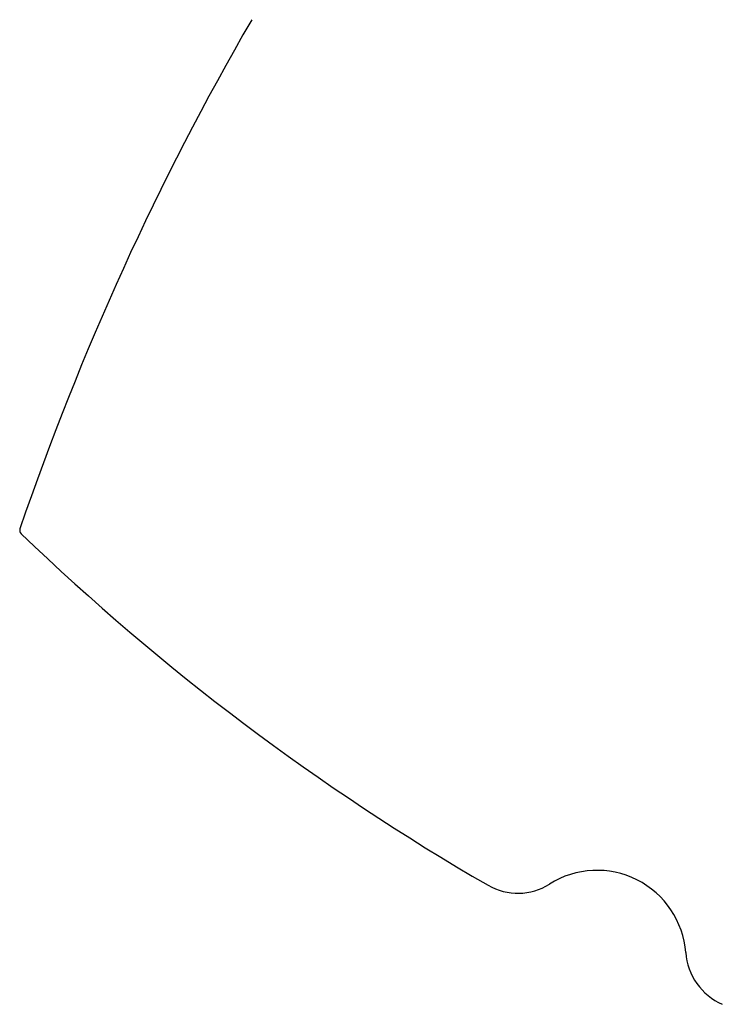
# Model space of a CAD drawing. Header units: inches. Extents: x 0.7 to 43.6, y 0.3 to 38.8.
# Tile 8 of 97: x 5.9 to 7.4, y 25.2 to 27.3. Entities that reach past the tile are written whole.
import ezdxf

# ---------------------------------------------------------------- set-up
doc = ezdxf.new("R2010")
doc.units = ezdxf.units.IN
doc.header["$MEASUREMENT"] = 0
doc.layers.add('SID-M-S', color=90, linetype='Continuous')

msp = doc.modelspace()

# ---------------------------------------------------------------- linework, layer by layer
at = {"color": 7, "linetype": 'Continuous'}
for centre, radius, start, end in [((11.601855, 24.245455), 6.036707, 149.9166624, 161.1319017), ((5.89899, 26.194435), 0.01, 161.131902, 226.085586), ((9.433944, 29.865947), 5.106655, 226.085586, 239.952434), ((7.106643, 25.289709), 0.1875, 4.318473, 122.326681), ((6.939535, 25.553776), 0.125, 239.952434, 302.326681), ((7.423332, 25.313624), 0.13009, 184.318473, 246.170522)]:
    msp.add_arc(centre, radius, start, end, dxfattribs=at)
at = {"layer": 'SID-M-S'}
for centre, radius, start, end in [((11.601855, 24.245455), 6.036707, 149.9166624, 161.1319017), ((11.601855, 24.245455), 6.036707, 149.9166624, 161.1319017), ((11.601855, 24.245455), 6.036707, 149.9166624, 161.1319017), ((5.89899, 26.194435), 0.01, 161.131902, 226.085586), ((5.89899, 26.194435), 0.01, 161.131902, 226.085586), ((5.89899, 26.194435), 0.01, 161.131902, 226.085586), ((9.433944, 29.865947), 5.106655, 226.085586, 239.952434), ((9.433944, 29.865947), 5.106655, 226.085586, 239.952434), ((9.433944, 29.865947), 5.106655, 226.085586, 239.952434), ((7.106643, 25.289709), 0.1875, 4.318473, 122.326681), ((7.106643, 25.289709), 0.1875, 4.318473, 122.326681), ((7.106643, 25.289709), 0.1875, 4.318473, 122.326681), ((6.939535, 25.553776), 0.125, 239.952434, 302.326681), ((6.939535, 25.553776), 0.125, 239.952434, 302.326681), ((6.939535, 25.553776), 0.125, 239.952434, 302.326681), ((7.423332, 25.313624), 0.13009, 184.318473, 246.170522), ((7.423332, 25.313624), 0.13009, 184.318473, 246.170522), ((7.423332, 25.313624), 0.13009, 184.318473, 246.170522)]:
    msp.add_arc(centre, radius, start, end, dxfattribs=at)

doc.saveas('drawing.dxf')
